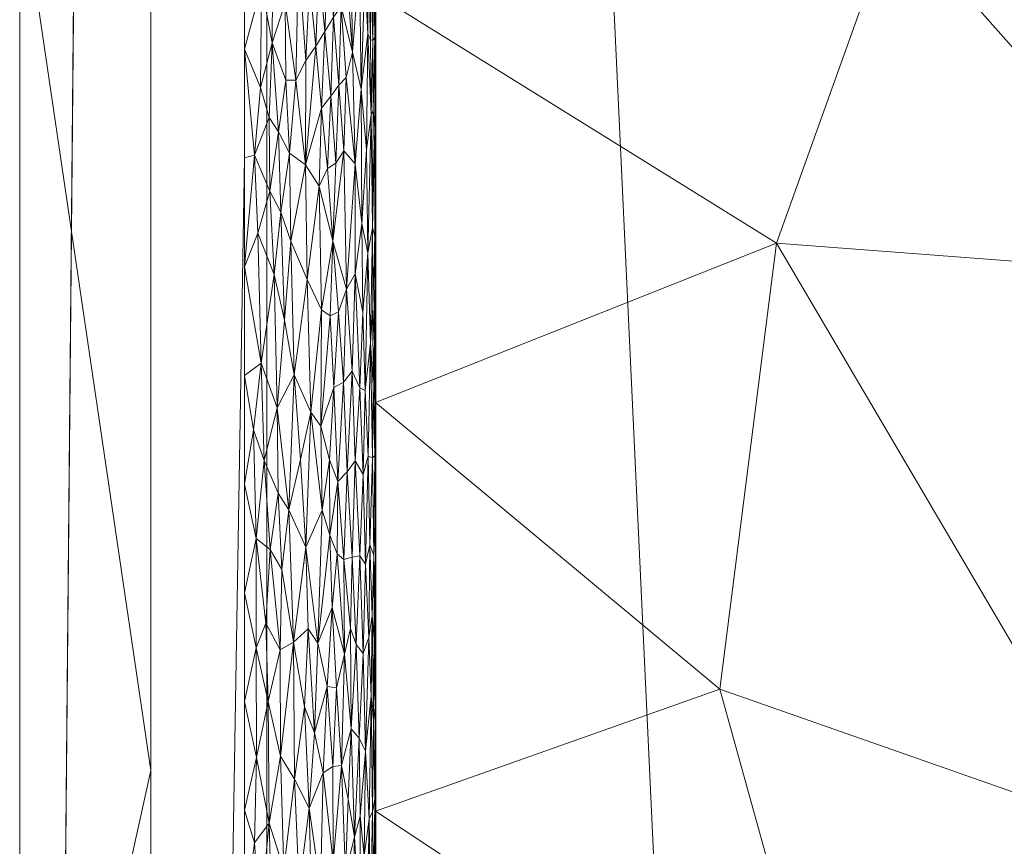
# Model space of a CAD drawing. Header units: millimetres. Extents: x -300 to 300, y 0 to 450.
# Tile 83 of 256: x -300 to -285, y 301 to 313. Entities that reach past the tile are written whole.
import ezdxf

# ---------------------------------------------------------------- set-up
doc = ezdxf.new("R2010")
doc.units = ezdxf.units.MM
doc.layers.add('A-GENM', color=13, linetype='Continuous')

# ---------------------------------------------------------------- blocks, each defined once
blk = doc.blocks.new('MODEL_CCAS0420-1080410R0 - MODEL_CCAS0420-1080410R0-453240-Preview')
at = {"layer": 'A-GENM', "lineweight": 9}
mesh = blk.add_polyface(dxfattribs=at)
corners = [(-296.159, -20, -110), (-295.657, -15.55, -110), (-294.177, -11.323, -110), (-291.793, -7.531, -110), (-288.625, -4.364, -110), (-284.831, -1.981, -110), (-280.602, -0.502, -110), (-276.147, 0, -110), (276.147, 0, -110), (280.596, -0.501, -110), (284.825, -1.978, -110), (288.619, -4.359, -110), (291.788, -7.525, -110), (294.174, -11.316, -110), (295.656, -15.545, -110), (296.159, -20, -110), (296.159, -426.171, -110), (295.658, -430.617, -110), (294.182, -434.842, -110), (291.802, -438.632, -110), (288.638, -441.797, -110), (284.848, -444.179, -110), (280.622, -445.657, -110), (276.171, -446.159, -110), (-276.171, -446.159, -110), (-280.617, -445.658, -110), (-284.842, -444.182, -110), (-288.632, -441.802, -110), (-291.797, -438.638, -110), (-294.179, -434.848, -110), (-295.657, -430.622, -110), (-296.159, -426.171, -110)]
mesh.append_faces([[corners[k] for k in face] for face in [(15, 12, 13, 14)]], dxfattribs={"vtx0": -1})
mesh.append_faces([[corners[k] for k in face] for face in [(16, 8, 15)]], dxfattribs={"vtx0": -1, "vtx1": -1})
mesh.append_faces([[corners[k] for k in face] for face in [(24, 31, 7, 8)]], dxfattribs={"vtx0": -1, "vtx1": -1, "vtx3": -1})
mesh.append_faces([[corners[k] for k in face] for face in [(31, 24, 25, 30), (18, 21, 22, 17), (17, 22, 23, 16)]], dxfattribs={"vtx0": -1, "vtx2": -1})
mesh.append_faces([[corners[k] for k in face] for face in [(0, 3, 4, 5), (0, 5, 6, 7)]], dxfattribs={"vtx0": -1, "vtx3": -1})
mesh.append_faces([[corners[k] for k in face] for face in [(28, 29, 27)]], dxfattribs={"vtx1": -1})
mesh.append_faces([[corners[k] for k in face] for face in [(25, 26, 30), (11, 12, 15, 10), (9, 10, 15, 8), (31, 0, 7)]], dxfattribs={"vtx1": -1, "vtx2": -1})
mesh.append_faces([[corners[k] for k in face] for face in [(23, 24, 8, 16)]], dxfattribs={"vtx1": -1, "vtx2": -1, "vtx3": -1})
mesh.append_faces([[corners[k] for k in face] for face in [(26, 27, 29, 30)]], dxfattribs={"vtx1": -1, "vtx3": -1})
mesh.append_faces([[corners[k] for k in face] for face in [(19, 20, 21, 18)]], dxfattribs={"vtx2": -1})
mesh.append_faces([[corners[k] for k in face] for face in [(0, 1, 2, 3)]], dxfattribs={"vtx3": -1})
mesh = blk.add_polyface(dxfattribs=at)
corners = [(-279.918, -2), (-292.651, -7.27), (-297.929, -20), (-297.929, -224.97), (-297.929, -429.94), (-292.661, -442.661), (-279.94, -447.929), (0, -447.929), (279.94, -447.929), (292.661, -442.661), (297.929, -429.94), (297.929, -224.97), (297.929, -20), (292.651, -7.27), (279.918, -2), (0, -2), (0, -3.5), (13.257, -3.5), (26.515, -3.5), (39.772, -3.5), (53.029, -3.5), (66.287, -3.5), (79.544, -3.5), (92.801, -3.5), (106.059, -3.5), (119.316, -3.5), (132.573, -3.5), (145.831, -3.5), (159.088, -3.5), (172.345, -3.5), (185.603, -3.5), (198.86, -3.5), (212.117, -3.5), (225.375, -3.5), (238.632, -3.5), (251.889, -3.5), (265.147, -3.5), (278.404, -3.5), (291.028, -7.487), (296.497, -19.511), (296.5, -32.769), (296.5, -46.026), (296.5, -59.283), (296.5, -72.541), (296.5, -85.798), (296.5, -99.055), (296.5, -112.313), (296.5, -125.57), (296.5, -138.827), (296.5, -152.085), (296.5, -165.342), (296.5, -178.599), (296.5, -191.857), (296.5, -205.114), (296.5, -218.371), (296.5, -231.629), (296.5, -244.886), (296.5, -258.143), (296.499, -271.401), (296.499, -284.658), (296.499, -297.915), (296.499, -311.173), (296.499, -324.43), (296.499, -337.687), (296.5, -350.945), (296.5, -364.202), (296.5, -377.459), (296.5, -390.717), (296.5, -403.974), (296.5, -417.231), (296.497, -430.489), (291.028, -442.513), (278.404, -446.5), (265.147, -446.5), (251.889, -446.5), (238.632, -446.5), (225.375, -446.5), (212.117, -446.5), (198.86, -446.5), (185.603, -446.5), (172.345, -446.5), (159.088, -446.5), (145.831, -446.5), (132.573, -446.5), (119.316, -446.5), (106.059, -446.5), (92.801, -446.5), (79.544, -446.5), (66.287, -446.5), (53.029, -446.5), (39.772, -446.5), (26.515, -446.5), (13.257, -446.5), (0, -446.5), (-12.926, -446.5), (-25.852, -446.5), (-38.777, -446.5), (-51.703, -446.5), (-64.629, -446.5), (-77.555, -446.5), (-90.48, -446.5), (-103.406, -446.5), (-116.332, -446.5), (-129.258, -446.5), (-142.183, -446.5), (-155.109, -446.5), (-168.035, -446.5), (-180.961, -446.5), (-193.887, -446.5), (-206.812, -446.5), (-219.738, -446.5), (-232.664, -446.5), (-245.59, -446.5), (-258.515, -446.5), (-271.441, -446.5), (-284.356, -445.968), (-294.544, -438.124), (-296.5, -425.35), (-296.5, -412.424), (-296.5, -399.498), (-296.5, -386.572), (-296.5, -373.646), (-296.5, -360.721), (-296.5, -347.795), (-296.499, -334.869), (-296.499, -321.943), (-296.499, -309.018), (-296.499, -296.092), (-296.499, -283.166), (-296.499, -270.24), (-296.5, -257.315), (-296.5, -244.389), (-296.5, -231.463), (-296.5, -218.537), (-296.5, -205.611), (-296.5, -192.686), (-296.5, -179.76), (-296.5, -166.834), (-296.5, -153.908), (-296.5, -140.983), (-296.5, -128.057), (-296.5, -115.131), (-296.5, -102.205), (-296.5, -89.28), (-296.5, -76.354), (-296.5, -63.428), (-296.5, -50.502), (-296.5, -37.576), (-296.5, -24.651), (-294.544, -11.876), (-284.356, -4.032), (-271.441, -3.5), (-258.515, -3.5), (-245.59, -3.5), (-232.664, -3.5), (-219.738, -3.5), (-206.812, -3.5), (-193.887, -3.5), (-180.961, -3.5), (-168.035, -3.5), (-155.109, -3.5), (-142.183, -3.5), (-129.258, -3.5), (-116.332, -3.5), (-103.406, -3.5), (-90.48, -3.5), (-77.555, -3.5), (-64.629, -3.5), (-51.703, -3.5), (-38.777, -3.5), (-25.852, -3.5), (-12.926, -3.5), (-294.538, -438.129), (-294.547, -438.108)]
mesh.append_faces([[corners[k] for k in face] for face in [(116, 172, 173)]])
mesh.append_faces([[corners[k] for k in face] for face in [(118, 4, 117), (6, 115, 5), (115, 6, 114), (7, 104, 6), (1, 150, 0), (151, 0, 150)]], dxfattribs={"vtx0": -1, "vtx1": -1})
mesh.append_faces([[corners[k] for k in face] for face in [(4, 124, 125), (7, 99, 100), (2, 148, 149), (149, 1, 2), (2, 141, 142), (0, 151, 152), (0, 160, 161, 15), (15, 165, 166), (15, 170, 171), (8, 81, 82, 7), (8, 72, 73), (11, 61, 62, 10), (12, 46, 47, 11), (38, 13, 14, 37), (13, 38, 39, 12)]], dxfattribs={"vtx0": -1, "vtx2": -1})
mesh.append_faces([[corners[k] for k in face] for face in [(4, 118, 119, 120), (4, 120, 121, 122), (3, 128, 129, 130), (3, 130, 131, 132), (3, 138, 139, 140), (0, 154, 155, 156), (0, 156, 157, 158), (15, 161, 162, 163), (15, 163, 164, 165), (8, 73, 74, 75), (7, 86, 87, 88), (7, 83, 84, 85), (10, 68, 69, 70), (11, 55, 56, 57), (14, 28, 29, 30), (14, 32, 33, 34), (15, 19, 20, 21), (12, 44, 45, 46), (11, 49, 50, 51), (11, 47, 48, 49), (12, 39, 40, 41)]], dxfattribs={"vtx0": -1, "vtx3": -1})
mesh.append_faces([[corners[k] for k in face] for face in [(123, 124, 4, 122), (127, 128, 3, 126), (113, 114, 6, 112), (111, 112, 6, 110), (109, 110, 6, 108), (107, 108, 6, 106), (96, 97, 7, 95), (105, 106, 6, 104), (103, 104, 7, 102), (101, 102, 7, 100), (98, 99, 7, 97), (94, 95, 7, 93), (135, 136, 3, 134), (137, 138, 3, 136), (133, 134, 3, 132), (145, 146, 2, 144), (147, 148, 2, 146), (143, 144, 2, 142), (149, 150, 1), (153, 154, 0, 152), (159, 160, 0, 158), (169, 170, 15, 168), (167, 168, 15, 166), (78, 79, 8, 77), (80, 81, 8, 79), (76, 77, 8, 75), (91, 92, 7, 90), (89, 90, 7, 88), (85, 86, 7), (82, 83, 7), (67, 68, 10, 66), (65, 66, 10, 64), (60, 61, 11, 59), (58, 59, 11, 57), (63, 64, 10, 62), (54, 55, 11, 53), (26, 27, 15, 25), (31, 32, 14, 30), (16, 17, 15, 171), (18, 19, 15, 17), (24, 25, 15, 23), (22, 23, 15, 21), (34, 35, 14), (52, 53, 11, 51), (36, 37, 14, 35), (42, 43, 12, 41), (43, 44, 12), (92, 93, 7)]], dxfattribs={"vtx1": -1, "vtx2": -1})
mesh.append_faces([[corners[k] for k in face] for face in [(3, 4, 125, 126), (2, 3, 140, 141), (71, 72, 8, 9), (70, 71, 9, 10), (27, 28, 14, 15)]], dxfattribs={"vtx1": -1, "vtx3": -1})
mesh.append_faces([[corners[k] for k in face] for face in [(4, 173, 117), (115, 172, 5)]], dxfattribs={"vtx2": -1})
mesh = blk.add_polyface(dxfattribs=at)
corners = [(299.928, -429.94, -2.07), (298.043, -428.055, -56.035), (296.159, -426.171, -110), (296.159, -20, -110), (298.043, -20, -56.035), (299.928, -20, -2.07), (299.928, -224.97, -2.07)]
mesh.append_faces([[corners[k] for k in face] for face in [(6, 1, 2, 3)]], dxfattribs={"vtx0": -1, "vtx3": -1})
mesh.append_faces([[corners[k] for k in face] for face in [(3, 4, 6)]], dxfattribs={"vtx1": -1, "vtx2": -1})
mesh.append_faces([[corners[k] for k in face] for face in [(4, 5, 6), (6, 0, 1)]], dxfattribs={"vtx2": -1})
mesh = blk.add_polyface(dxfattribs=at)
corners = [(299.928, -429.94, -2.07), (299.928, -224.97, -2.07), (299.928, -20, -2.07), (299.368, -20, -0.611), (297.929, -20), (297.929, -224.97), (297.929, -429.94), (299.368, -429.94, -0.611), (299.928, -134.534, -2.07), (297.929, -122.485), (297.929, -77.267), (297.929, -173.727), (299.928, -77.267, -2.07), (299.928, -105.901, -2.07), (299.928, -179.752, -2.07), (299.928, -120.217, -2.07), (299.928, -315.406, -2.07), (297.929, -327.455), (297.929, -276.212), (297.929, -250.591), (299.928, -372.673, -2.07), (299.928, -270.188, -2.07), (299.928, -344.039, -2.07), (297.929, -378.697), (297.929, -353.076), (297.929, -48.634), (299.928, -48.634, -2.07), (299.928, -62.95, -2.07), (299.928, -401.306, -2.07), (297.929, -404.319), (297.929, -391.508), (297.929, -34.317), (299.928, -415.623, -2.07), (299.928, -34.317, -2.07), (297.929, -415.623), (299.928, -202.361, -2.07), (297.929, -199.349), (297.929, -186.538), (297.929, -148.106), (297.929, -301.834), (299.928, -157.143, -2.07), (299.928, -292.797, -2.07), (297.929, -99.876), (299.928, -247.579, -2.07), (297.929, -237.781), (299.928, -258.883, -2.07), (299.928, -329.722, -2.07), (299.928, -358.356, -2.07), (297.929, -62.95), (299.928, -386.99, -2.07), (297.929, -212.159), (297.929, -135.296), (297.929, -314.644), (297.929, -160.917), (297.929, -289.023), (299.928, -91.584, -2.07), (297.929, -263.402), (297.929, -340.266), (297.929, -365.887)]
mesh.append_faces([[corners[k] for k in face] for face in [(35, 50, 1), (45, 56, 21), (41, 39, 16)]], dxfattribs={"vtx0": -1, "vtx1": -1})
mesh.append_faces([[corners[k] for k in face] for face in [(31, 33, 3), (32, 34, 7)]], dxfattribs={"vtx0": -1, "vtx1": -1, "vtx2": -1})
mesh.append_faces([[corners[k] for k in face] for face in [(18, 41, 21, 56), (14, 11, 37, 35), (28, 30, 29, 32), (32, 29, 34), (40, 53, 11, 14), (30, 28, 49)]], dxfattribs={"vtx0": -1, "vtx2": -1})
mesh.append_faces([[corners[k] for k in face] for face in [(16, 39, 52, 17), (9, 8, 15, 13), (1, 50, 5, 44), (35, 37, 36, 50)]], dxfattribs={"vtx0": -1, "vtx3": -1})
mesh.append_faces([[corners[k] for k in face] for face in [(54, 39, 41, 18), (51, 38, 8, 9)]], dxfattribs={"vtx1": -1, "vtx2": -1})
mesh.append_faces([[corners[k] for k in face] for face in [(47, 22, 24, 58), (10, 42, 55, 12), (43, 1, 44, 19), (46, 16, 17, 57), (22, 46, 57, 24), (20, 47, 58, 23), (49, 20, 23, 30), (27, 26, 25, 48), (12, 27, 48, 10), (26, 33, 31, 25), (40, 8, 38, 53), (42, 9, 13, 55), (45, 43, 19, 56)]], dxfattribs={"vtx1": -1, "vtx3": -1})
mesh.append_faces([[corners[k] for k in face] for face in [(34, 6, 7), (3, 4, 31), (33, 2, 3), (7, 0, 32)]], dxfattribs={"vtx2": -1})
mesh = blk.add_polyface(dxfattribs=at)
corners = [(294.5, -225, -2), (294.5, -218.953, -2), (294.5, -220.209, -5.001), (294.5, -226.441, -5.001), (294.5, -301.218, -5), (294.5, -303.606, -2), (294.5, -297.559, -2), (294.5, -294.989, -5), (294.5, -207.745, -5), (294.5, -212.907, -2), (294.5, -206.86, -2), (294.5, -158.487, -2), (294.5, -157.893, -5), (294.5, -164.124, -5), (294.5, -164.534, -2), (294.5, -195.281, -5), (294.5, -200.813, -2), (294.5, -194.767, -2), (294.5, -189.049, -5), (294.5, -182.674, -2), (294.5, -176.627, -2), (294.5, -176.586, -5), (294.5, -182.817, -5), (294.5, -201.513, -5), (294.5, -188.72, -2), (294.5, -170.581, -2), (294.5, -170.355, -5), (294.5, -261.279, -2), (294.5, -257.603, -5), (294.5, -263.835, -5), (294.5, -213.977, -5), (294.5, -282.532, -5), (294.5, -285.466, -2), (294.5, -279.419, -2), (294.5, -276.3, -5), (294.5, -309.652, -2), (294.5, -307.447, -5), (294.5, -313.675, -5), (294.5, -315.699, -2), (294.5, -319.904, -5), (294.5, -321.745, -2), (294.5, -267.326, -2), (294.5, -270.067, -5), (294.5, -249.186, -2), (294.5, -243.14, -2), (294.5, -245.138, -5.001), (294.5, -251.37, -5), (294.5, -291.512, -2), (294.5, -288.761, -5), (294.5, -273.373, -2), (294.5, -255.233, -2), (294.5, -238.905, -5.001), (294.5, -237.093, -2), (294.5, -232.673, -5.001), (294.5, -231.046, -2)]
mesh.append_faces([[corners[k] for k in face] for face in [(7, 47, 48), (35, 37, 38), (36, 5, 4), (49, 34, 33), (2, 1, 30), (0, 3, 54), (45, 44, 51)]], dxfattribs={"vtx0": -1, "vtx1": -1})
mesh.append_faces([[corners[k] for k in face] for face in [(4, 5, 6, 7), (8, 9, 10), (11, 12, 13, 14), (15, 16, 17, 18), (25, 26, 21, 20), (27, 28, 29), (30, 1, 9, 8), (31, 32, 33, 34), (38, 37, 39, 40), (51, 44, 52, 53), (7, 6, 47), (54, 3, 53, 52), (32, 31, 48, 47), (28, 27, 50), (16, 15, 23)]], dxfattribs={"vtx0": -1, "vtx2": -1})
mesh.append_faces([[corners[k] for k in face] for face in [(17, 24, 18), (25, 14, 26), (13, 26, 14)]], dxfattribs={"vtx1": -1, "vtx2": -1})
mesh.append_faces([[corners[k] for k in face] for face in [(0, 1, 2, 3), (19, 20, 21, 22), (10, 16, 23, 8), (24, 19, 22, 18), (35, 5, 36, 37), (41, 27, 29, 42), (43, 44, 45, 46), (49, 41, 42, 34), (46, 28, 50, 43)]], dxfattribs={"vtx1": -1, "vtx3": -1})
mesh = blk.add_polyface(dxfattribs=at)
corners = [(276.08, -287.772, -44.695), (269.898, -291.741, -58.017), (276.293, -295.76, -44.235), (276.107, -272.481, -44.639), (269.898, -277.033, -58.018), (275.848, -280.54, -45.197), (281.797, -276.441, -32.376), (287.978, -279.788, -19.055), (287.714, -272.183, -19.623), (282.689, -292.172, -30.453), (288.863, -287.898, -17.148), (282.253, -284.287, -31.391), (276.302, -303.441, -44.213), (283.122, -300.925, -29.519), (269.898, -284.387, -58.018), (269.899, -269.68, -58.018), (287.437, -296.536, -20.219), (289.249, -303.074, -16.316), (269.897, -299.096, -58.017), (294.5, -294.989, -5), (294.5, -288.761, -5), (281.692, -309.368, -32.599), (269.897, -306.45, -58.017), (294.5, -282.532, -5), (294.5, -276.3, -5), (294.5, -301.218, -5), (294.5, -307.447, -5)]
mesh.append_faces([[corners[k] for k in face] for face in [(0, 1, 2), (3, 4, 5), (6, 7, 8), (9, 10, 11), (12, 13, 2), (11, 6, 5), (0, 5, 14), (10, 7, 11), (2, 13, 9), (5, 0, 11), (3, 5, 6), (16, 13, 17), (6, 11, 7), (9, 11, 0), (12, 2, 18), (0, 2, 9), (16, 10, 9), (13, 12, 21), (7, 10, 23), (7, 24, 8), (13, 16, 9), (16, 17, 25), (10, 16, 19)]], dxfattribs={"vtx0": -1, "vtx1": -1, "vtx2": -1})
mesh.append_faces([[corners[k] for k in face] for face in [(3, 15, 4), (0, 14, 1), (10, 19, 20), (12, 18, 22), (16, 25, 19), (17, 26, 25), (7, 23, 24)]], dxfattribs={"vtx0": -1, "vtx2": -1})
mesh.append_faces([[corners[k] for k in face] for face in [(4, 14, 5), (1, 18, 2), (20, 23, 10)]], dxfattribs={"vtx1": -1, "vtx2": -1})
mesh = blk.add_polyface(dxfattribs=at)
corners = [(295.667, -300.05, -0.189), (295.503, -298.907, -0.272), (295.481, -300.091, -0.285), (294.514, -301.4, -1.757), (294.506, -300.281, -1.843), (294.499, -300.582, -2), (295.9, -300.331, -0.098), (295.739, -301.703, -0.157), (295.022, -301.911, -0.652), (295.148, -300.438, -0.526), (294.96, -300.264, -0.723), (294.641, -299.091, -1.26), (294.598, -301.097, -1.378), (294.673, -300.537, -1.185), (294.656, -302.132, -1.225), (295.34, -300.045, -0.374), (294.499, -299.071, -2), (294.546, -301.205, -1.569), (294.532, -302.599, -1.639), (294.579, -299.642, -1.443), (296.349, -300.735, -0.007), (296.319, -302.036, -0.009), (296.499, -301.23), (296.121, -301.031, -0.04), (296.499, -299.573), (296.268, -299.578, -0.015), (296.081, -299.59, -0.049), (294.873, -302.472, -0.837), (294.921, -301.4, -0.771), (294.82, -300.824, -0.914), (295.155, -301.896, -0.52), (294.851, -299.22, -0.867), (294.732, -299.227, -1.065), (294.737, -301.138, -1.055), (295.299, -301.802, -0.404), (294.752, -302.327, -1.028), (294.525, -299.998, -1.682), (294.98, -298.683, -0.699), (295.511, -301.263, -0.267), (295.949, -302.056, -0.083), (295.856, -299.024, -0.113), (294.499, -302.094, -2), (294.568, -302.968, -1.479), (295.172, -299.001, -0.505)]
mesh.append_faces([[corners[k] for k in face] for face in [(41, 3, 5)]], dxfattribs={"vtx0": -1, "vtx1": -1})
mesh.append_faces([[corners[k] for k in face] for face in [(0, 1, 2), (3, 4, 5), (6, 0, 7), (8, 9, 10), (11, 12, 13), (12, 14, 13), (1, 15, 2), (17, 3, 18), (11, 19, 12), (20, 21, 22), (20, 23, 21), (20, 24, 25), (26, 23, 25), (27, 28, 29), (8, 30, 9), (31, 29, 10), (32, 13, 33), (15, 9, 34), (35, 29, 33), (31, 32, 29), (17, 19, 36), (9, 37, 10), (38, 15, 34), (38, 7, 0), (7, 39, 6), (6, 40, 0), (26, 6, 23), (3, 36, 4), (19, 17, 12), (36, 3, 17), (17, 42, 12), (6, 39, 23), (15, 43, 9), (9, 30, 34), (23, 20, 25), (8, 10, 28), (29, 28, 10), (32, 33, 29), (14, 33, 13), (15, 38, 2), (0, 2, 38)]], dxfattribs={"vtx0": -1, "vtx1": -1, "vtx2": -1})
mesh.append_faces([[corners[k] for k in face] for face in [(20, 22, 24)]], dxfattribs={"vtx0": -1, "vtx2": -1})
mesh.append_faces([[corners[k] for k in face] for face in [(16, 5, 4)]], dxfattribs={"vtx1": -1, "vtx2": -1})
mesh = blk.add_polyface(dxfattribs=at)
corners = [(294.688, -303.621, -1.153), (294.656, -302.132, -1.225), (294.605, -303.863, -1.359), (294.752, -302.327, -1.028), (294.873, -302.472, -0.837), (294.82, -300.824, -0.914), (294.554, -304.194, -1.535), (294.568, -302.968, -1.479), (294.532, -302.599, -1.639), (294.796, -303.755, -0.953), (294.921, -301.4, -0.771), (295.022, -301.911, -0.652), (296.121, -301.031, -0.04), (296.138, -302.886, -0.037), (296.319, -302.036, -0.009), (296.174, -304.081, -0.03), (296.322, -303.704, -0.009), (295.751, -303.794, -0.152), (295.957, -303.673, -0.081), (295.949, -302.056, -0.083), (295.586, -302.805, -0.228), (295.739, -301.703, -0.157), (295.531, -303.995, -0.257), (295.511, -301.263, -0.267), (296.499, -302.887), (296.499, -301.23), (294.881, -304.001, -0.825), (294.973, -303.608, -0.708), (295.096, -303.096, -0.575), (295.162, -304.319, -0.514), (295.241, -303.115, -0.448), (294.598, -301.097, -1.378), (294.737, -301.138, -1.055), (295.434, -302.409, -0.313), (294.514, -301.4, -1.757), (294.506, -302.791, -1.835), (294.499, -302.094, -2), (294.546, -301.205, -1.569), (294.499, -303.606, -2), (294.523, -303.849, -1.692), (295.299, -301.802, -0.404), (295.382, -303.778, -0.346), (295.155, -301.896, -0.52)]
mesh.append_faces([[corners[k] for k in face] for face in [(0, 1, 2), (3, 4, 5), (6, 7, 8), (4, 3, 9), (10, 4, 11), (12, 13, 14), (15, 16, 13), (13, 16, 14), (17, 18, 19), (20, 17, 21), (17, 20, 22), (21, 23, 20), (13, 19, 18), (24, 14, 16), (19, 13, 12), (4, 9, 26), (0, 9, 3), (11, 4, 27), (28, 29, 30), (1, 0, 3), (1, 31, 7), (1, 3, 32), (23, 33, 20), (34, 35, 8), (34, 36, 35), (8, 7, 37), (1, 7, 2), (17, 19, 21), (6, 8, 39), (35, 39, 8), (33, 23, 40), (20, 33, 22), (30, 33, 40), (33, 30, 41), (28, 42, 11), (42, 30, 40), (11, 27, 28), (30, 42, 28), (18, 15, 13), (4, 26, 27), (22, 33, 41)]], dxfattribs={"vtx0": -1, "vtx1": -1, "vtx2": -1})
mesh.append_faces([[corners[k] for k in face] for face in [(14, 24, 25)]], dxfattribs={"vtx0": -1, "vtx2": -1})
mesh.append_faces([[corners[k] for k in face] for face in [(36, 38, 35)]], dxfattribs={"vtx1": -1, "vtx2": -1})
mesh = blk.add_polyface(dxfattribs=at)
corners = [(276.068, -318.153, -44.718), (281.984, -316.651, -31.969), (275.423, -310.851, -46.107), (287.961, -328.193, -19.09), (287.727, -320.54, -19.593), (281.798, -323.394, -32.371), (275.847, -326.064, -45.194), (269.897, -321.159, -58.017), (282.002, -330.89, -31.932), (276.275, -333.782, -44.275), (269.897, -306.45, -58.017), (276.302, -303.441, -44.213), (288.388, -309.873, -18.169), (294.5, -307.447, -5), (289.249, -303.074, -16.316), (283.122, -300.925, -29.519), (269.896, -313.804, -58.017), (281.692, -309.368, -32.599), (269.897, -328.513, -58.017), (294.5, -313.675, -5), (288.902, -336.456, -17.062), (294.5, -332.361, -5), (294.5, -326.133, -5), (294.5, -319.904, -5), (269.898, -335.867, -58.018), (286.588, -314.896, -22.048)]
mesh.append_faces([[corners[k] for k in face] for face in [(0, 1, 2), (3, 4, 5), (6, 0, 7), (5, 8, 3), (8, 5, 6), (9, 8, 6), (10, 2, 11), (12, 13, 14), (15, 12, 14), (0, 2, 16), (11, 2, 17), (5, 4, 1), (6, 18, 9), (0, 6, 5), (20, 3, 8), (3, 20, 21), (3, 22, 4), (5, 1, 0), (12, 15, 17), (12, 25, 19), (17, 1, 25), (25, 1, 4), (2, 1, 17), (25, 4, 23), (17, 25, 12)]], dxfattribs={"vtx0": -1, "vtx1": -1, "vtx2": -1})
mesh.append_faces([[corners[k] for k in face] for face in [(0, 16, 7), (12, 19, 13), (9, 18, 24), (3, 21, 22)]], dxfattribs={"vtx0": -1, "vtx2": -1})
mesh.append_faces([[corners[k] for k in face] for face in [(10, 16, 2), (7, 18, 6), (22, 23, 4), (23, 19, 25)]], dxfattribs={"vtx1": -1, "vtx2": -1})
mesh = blk.add_polyface(dxfattribs=at)
corners = [(295.317, -305.806, -0.39), (295.563, -305.24, -0.239), (295.382, -303.778, -0.346), (294.526, -305.117, -1.673), (294.586, -305.276, -1.417), (294.554, -304.194, -1.535), (294.688, -306.348, -1.152), (294.742, -305.11, -1.046), (294.653, -304.983, -1.232), (294.506, -304.361, -1.839), (294.504, -305.583, -1.86), (294.796, -303.755, -0.953), (294.688, -303.621, -1.153), (295.162, -304.319, -0.514), (295.197, -305.423, -0.483), (294.858, -305.087, -0.857), (294.506, -302.791, -1.835), (294.499, -303.606, -2), (294.499, -305.117, -2), (294.813, -306.556, -0.926), (295.823, -305.809, -0.125), (295.751, -303.794, -0.152), (295.096, -303.096, -0.575), (294.973, -303.608, -0.708), (295.241, -303.115, -0.448), (294.881, -304.001, -0.825), (294.983, -305.05, -0.696), (295.986, -306.066, -0.073), (295.931, -304.899, -0.089), (296.321, -305.372, -0.009), (296.499, -306.201), (296.499, -304.544), (296.322, -303.704, -0.009), (296.174, -304.081, -0.03), (296.499, -302.887), (294.934, -306.389, -0.756), (294.605, -303.863, -1.359), (295.088, -305.14, -0.583), (294.523, -303.849, -1.692), (294.568, -302.968, -1.479), (295.957, -303.673, -0.081), (296.11, -305.204, -0.042), (295.078, -306.24, -0.593), (295.531, -303.995, -0.257)]
mesh.append_faces([[corners[k] for k in face] for face in [(0, 1, 2), (3, 4, 5), (6, 7, 8), (9, 10, 3), (7, 11, 12), (7, 12, 8), (13, 14, 2), (11, 7, 15), (9, 16, 17), (10, 9, 18), (7, 19, 15), (20, 21, 1), (13, 22, 23), (24, 13, 2), (23, 25, 26), (27, 28, 20), (29, 32, 33), (29, 31, 32), (26, 15, 35), (25, 11, 15), (12, 36, 8), (23, 26, 37), (4, 8, 36), (5, 4, 36), (16, 9, 38), (3, 5, 38), (39, 5, 36), (3, 38, 9), (28, 21, 20), (33, 40, 41), (2, 14, 0), (14, 13, 37), (23, 37, 13), (42, 37, 26), (28, 41, 40), (41, 28, 27), (21, 28, 40), (29, 33, 41), (26, 25, 15), (2, 1, 43), (21, 43, 1)]], dxfattribs={"vtx0": -1, "vtx1": -1, "vtx2": -1})
mesh.append_faces([[corners[k] for k in face] for face in [(29, 30, 31), (32, 31, 34), (9, 17, 18)]], dxfattribs={"vtx0": -1, "vtx2": -1})
mesh = blk.add_polyface(dxfattribs=at)
corners = [(294.813, -306.556, -0.926), (294.742, -307.669, -1.046), (294.86, -307.921, -0.855), (295.563, -305.24, -0.239), (295.317, -305.806, -0.39), (295.486, -307.299, -0.282), (295.999, -307.362, -0.069), (295.823, -305.809, -0.125), (295.743, -307.869, -0.156), (294.586, -305.276, -1.417), (294.549, -306.601, -1.56), (294.612, -306.629, -1.339), (295.197, -305.423, -0.483), (295.078, -306.24, -0.593), (295.205, -306.573, -0.477), (294.653, -304.983, -1.232), (294.983, -305.05, -0.696), (294.934, -306.389, -0.756), (295.337, -307.087, -0.377), (295.647, -306.577, -0.198), (294.688, -306.348, -1.152), (294.659, -307.627, -1.218), (295.986, -306.066, -0.073), (294.988, -307.754, -0.69), (296.246, -308.043, -0.018), (296.2, -306.56, -0.025), (296.499, -307.858), (296.499, -306.201), (296.363, -307.028, -0.005), (296.321, -305.372, -0.009), (296.11, -305.204, -0.042), (295.138, -307.675, -0.535), (294.858, -305.087, -0.857), (294.742, -305.11, -1.046), (295.088, -305.14, -0.583), (294.526, -305.117, -1.673), (294.576, -308.355, -1.453), (294.512, -306.64, -1.78), (294.504, -305.583, -1.86), (294.499, -306.629, -2), (294.499, -305.117, -2), (294.537, -307.712, -1.612), (294.499, -308.141, -2)]
mesh.append_faces([[corners[k] for k in face] for face in [(39, 38, 40), (42, 37, 39)]], dxfattribs={"vtx0": -1, "vtx1": -1})
mesh.append_faces([[corners[k] for k in face] for face in [(0, 1, 2), (3, 4, 5), (6, 7, 8), (9, 10, 11), (12, 13, 14), (11, 15, 9), (13, 16, 17), (4, 14, 18), (19, 7, 3), (1, 20, 21), (6, 22, 7), (2, 23, 17), (5, 4, 18), (5, 19, 3), (6, 24, 25), (25, 28, 29), (25, 29, 30), (25, 30, 22), (28, 25, 24), (0, 2, 17), (13, 23, 31), (32, 0, 17), (20, 0, 33), (17, 23, 13), (14, 13, 31), (13, 12, 34), (20, 15, 11), (21, 20, 11), (0, 20, 1), (10, 9, 35), (36, 11, 10), (10, 35, 37), (37, 38, 39), (29, 28, 27), (12, 14, 4), (31, 18, 14), (35, 38, 37), (5, 8, 19), (7, 19, 8), (25, 22, 6), (37, 41, 10)]], dxfattribs={"vtx0": -1, "vtx1": -1, "vtx2": -1})
mesh.append_faces([[corners[k] for k in face] for face in [(26, 27, 28)]], dxfattribs={"vtx1": -1, "vtx2": -1})
mesh = blk.add_polyface(dxfattribs=at)
corners = [(295.362, -310.745, -0.359), (295.545, -309.319, -0.249), (295.325, -308.856, -0.385), (294.742, -307.669, -1.046), (294.659, -307.627, -1.218), (294.696, -308.822, -1.135), (294.512, -306.64, -1.78), (294.499, -308.141, -2), (294.517, -308.351, -1.739), (294.576, -308.355, -1.453), (294.541, -308.892, -1.596), (294.548, -310.106, -1.56), (295.793, -309.904, -0.136), (295.943, -310.349, -0.085), (295.89, -308.7, -0.102), (296.246, -308.043, -0.018), (295.999, -307.362, -0.069), (296.049, -309.397, -0.056), (294.81, -309.409, -0.93), (294.86, -307.921, -0.855), (295.15, -309.905, -0.524), (295.068, -308.83, -0.603), (294.946, -309.175, -0.74), (295.486, -307.299, -0.282), (295.192, -308.766, -0.488), (295.138, -307.675, -0.535), (295.743, -307.869, -0.156), (296.294, -310.028, -0.012), (296.499, -309.516), (296.499, -307.858), (294.988, -307.754, -0.69), (294.537, -307.712, -1.612), (294.619, -309.722, -1.32), (294.708, -310.172, -1.111), (294.612, -306.629, -1.339), (294.513, -309.981, -1.769), (296.363, -307.028, -0.005), (295.337, -307.087, -0.377), (294.549, -306.601, -1.56), (294.499, -309.652, -2)]
mesh.append_faces([[corners[k] for k in face] for face in [(0, 1, 2), (3, 4, 5), (6, 7, 8), (9, 10, 11), (12, 13, 14), (15, 16, 17), (3, 18, 19), (20, 21, 22), (13, 17, 14), (2, 1, 23), (21, 24, 25), (26, 23, 1), (12, 26, 1), (26, 14, 16), (27, 28, 15), (27, 15, 17), (19, 18, 22), (5, 18, 3), (30, 19, 22), (21, 30, 22), (6, 8, 31), (10, 31, 8), (5, 32, 33), (34, 9, 4), (32, 5, 4), (32, 4, 9), (18, 5, 33), (9, 11, 32), (10, 35, 11), (29, 36, 15), (25, 24, 37), (2, 23, 37), (24, 21, 20), (30, 21, 25), (20, 2, 24), (37, 24, 2), (16, 14, 17), (26, 12, 14), (31, 9, 38), (35, 10, 8), (9, 31, 10), (8, 39, 35)]], dxfattribs={"vtx0": -1, "vtx1": -1, "vtx2": -1})
mesh.append_faces([[corners[k] for k in face] for face in [(28, 29, 15), (7, 39, 8)]], dxfattribs={"vtx1": -1, "vtx2": -1})
mesh = blk.add_polyface(dxfattribs=at)
corners = [(294.718, -312.222, -1.091), (294.708, -310.172, -1.111), (294.641, -311.296, -1.261), (295.545, -309.319, -0.249), (295.362, -310.745, -0.359), (295.568, -311.069, -0.237), (295.15, -309.905, -0.524), (295.325, -308.856, -0.385), (296.345, -311.214, -0.007), (296.499, -311.173), (296.499, -309.516), (294.812, -311.086, -0.926), (295.059, -312.283, -0.613), (295.108, -311.096, -0.564), (294.987, -311.283, -0.691), (294.513, -309.981, -1.769), (294.499, -311.164, -2), (294.514, -311.627, -1.761), (294.81, -309.409, -0.93), (294.946, -309.175, -0.74), (295.232, -311.013, -0.455), (295.324, -311.93, -0.386), (294.619, -309.722, -1.32), (295.793, -309.904, -0.136), (295.814, -311.248, -0.128), (295.983, -311.572, -0.074), (295.943, -310.349, -0.085), (296.125, -311.79, -0.039), (296.113, -310.665, -0.042), (296.049, -309.397, -0.056), (294.548, -310.106, -1.56), (294.567, -311.831, -1.483), (294.535, -311.9, -1.625), (295.717, -312.36, -0.167), (296.499, -312.83), (296.294, -310.028, -0.012), (295.185, -312.113, -0.494), (294.947, -312.398, -0.739), (295.867, -312.358, -0.109), (296.256, -312.249, -0.017), (294.499, -309.652, -2), (294.499, -312.675, -2)]
mesh.append_faces([[corners[k] for k in face] for face in [(16, 15, 40)]], dxfattribs={"vtx0": -1, "vtx1": -1})
mesh.append_faces([[corners[k] for k in face] for face in [(0, 1, 2), (3, 4, 5), (6, 4, 7), (0, 11, 1), (12, 13, 14), (15, 16, 17), (11, 18, 1), (14, 6, 19), (20, 6, 13), (19, 18, 11), (20, 21, 4), (2, 1, 22), (5, 23, 3), (24, 25, 26), (27, 8, 28), (28, 29, 26), (19, 11, 14), (30, 15, 17), (31, 2, 22), (31, 22, 30), (32, 30, 17), (5, 4, 21), (5, 33, 24), (8, 10, 35), (30, 32, 31), (20, 13, 36), (6, 14, 13), (6, 20, 4), (36, 21, 20), (13, 12, 36), (11, 37, 14), (24, 26, 23), (28, 26, 25), (5, 24, 23), (27, 28, 25), (35, 29, 28), (25, 24, 38), (8, 27, 39), (28, 8, 35)]], dxfattribs={"vtx0": -1, "vtx1": -1, "vtx2": -1})
mesh.append_faces([[corners[k] for k in face] for face in [(8, 9, 10), (8, 34, 9)]], dxfattribs={"vtx0": -1, "vtx2": -1})
mesh.append_faces([[corners[k] for k in face] for face in [(16, 41, 17)]], dxfattribs={"vtx1": -1, "vtx2": -1})
mesh = blk.add_polyface(dxfattribs=at)
corners = [(295.273, -313.102, -0.423), (295.365, -314.087, -0.358), (295.414, -312.879, -0.325), (294.718, -312.222, -1.091), (294.621, -313.068, -1.312), (294.667, -313.982, -1.199), (294.567, -311.831, -1.483), (294.641, -311.296, -1.261), (294.947, -312.398, -0.739), (295.025, -313.483, -0.649), (295.059, -312.283, -0.613), (295.324, -311.93, -0.386), (295.506, -313.832, -0.27), (295.564, -312.66, -0.239), (295.568, -311.069, -0.237), (295.223, -314.276, -0.462), (295.144, -313.318, -0.53), (295.677, -314.219, -0.184), (295.879, -313.539, -0.105), (295.717, -312.36, -0.167), (294.744, -314.13, -1.042), (294.851, -312.788, -0.867), (294.812, -311.086, -0.926), (295.814, -311.248, -0.128), (295.867, -312.358, -0.109), (296.242, -313.798, -0.019), (296.256, -312.249, -0.017), (296.079, -312.927, -0.049), (294.543, -312.969, -1.586), (294.514, -313.002, -1.76), (294.527, -314.187, -1.672), (294.571, -314.035, -1.472), (294.577, -312.974, -1.449), (294.535, -311.9, -1.625), (294.514, -311.627, -1.761), (294.499, -312.675, -2), (294.506, -314.166, -1.838), (296.125, -311.79, -0.039), (296.499, -312.83), (295.983, -311.572, -0.074), (295.185, -312.113, -0.494), (294.987, -311.283, -0.691), (294.613, -314.169, -1.334), (296.345, -311.214, -0.007)]
mesh.append_faces([[corners[k] for k in face] for face in [(0, 1, 2), (3, 4, 5), (6, 4, 7), (8, 9, 10), (0, 2, 11), (2, 1, 12), (2, 13, 14), (15, 0, 16), (17, 18, 19), (9, 16, 10), (3, 20, 21), (22, 3, 21), (23, 19, 24), (25, 26, 27), (8, 22, 21), (4, 3, 7), (28, 29, 30), (31, 32, 28), (6, 33, 28), (28, 33, 29), (34, 35, 29), (35, 36, 29), (12, 13, 2), (37, 27, 26), (25, 38, 26), (27, 39, 24), (29, 33, 34), (14, 11, 2), (11, 40, 0), (40, 10, 16), (40, 16, 0), (13, 17, 19), (17, 13, 12), (14, 13, 19), (8, 10, 41), (9, 8, 21), (3, 5, 20), (4, 32, 42), (19, 18, 24), (27, 24, 18), (27, 37, 39), (38, 43, 26), (4, 6, 32), (6, 28, 32)]], dxfattribs={"vtx0": -1, "vtx1": -1, "vtx2": -1})
mesh = blk.add_polyface(dxfattribs=at)
corners = [(295.263, -316.384, -0.431), (295.311, -315.227, -0.395), (295.094, -314.52, -0.577), (294.571, -314.035, -1.472), (294.543, -312.969, -1.586), (294.527, -314.187, -1.672), (294.745, -316.116, -1.041), (294.884, -314.806, -0.821), (294.744, -314.13, -1.042), (296.499, -312.83), (296.242, -313.798, -0.019), (296.499, -314.487), (295.144, -313.318, -0.53), (295.223, -314.276, -0.462), (294.637, -315.128, -1.27), (295.051, -315.701, -0.62), (294.983, -314.551, -0.696), (294.514, -313.002, -1.76), (294.506, -314.166, -1.838), (294.515, -315.907, -1.749), (294.554, -315.536, -1.535), (295.715, -316.081, -0.168), (295.677, -314.219, -0.184), (295.467, -315.013, -0.293), (295.365, -314.087, -0.358), (294.851, -312.788, -0.867), (294.667, -313.982, -1.199), (296.065, -314.493, -0.052), (296.215, -315.337, -0.023), (294.613, -314.169, -1.334), (294.577, -312.974, -1.449), (294.499, -312.675, -2), (294.499, -314.187, -2), (294.499, -315.699, -2), (295.879, -313.539, -0.105), (295.878, -315.136, -0.106), (296.079, -312.927, -0.049), (296.045, -315.898, -0.057), (296.364, -315.617, -0.005), (295.273, -313.102, -0.423), (295.506, -313.832, -0.27), (295.025, -313.483, -0.649), (294.621, -313.068, -1.312)]
mesh.append_faces([[corners[k] for k in face] for face in [(9, 10, 11)]], dxfattribs={"vtx0": -1, "vtx1": -1})
mesh.append_faces([[corners[k] for k in face] for face in [(0, 1, 2), (3, 4, 5), (6, 7, 8), (12, 2, 13), (6, 8, 14), (15, 2, 16), (17, 18, 5), (5, 19, 20), (21, 22, 23), (1, 23, 24), (25, 7, 16), (8, 7, 25), (14, 8, 26), (20, 3, 5), (27, 28, 10), (29, 30, 3), (5, 18, 19), (14, 26, 29), (29, 20, 14), (33, 19, 18), (34, 35, 27), (35, 22, 21), (34, 27, 36), (22, 35, 34), (35, 37, 27), (37, 28, 27), (10, 28, 38), (27, 10, 36), (10, 38, 11), (24, 39, 13), (1, 24, 13), (24, 23, 40), (2, 1, 13), (2, 12, 41), (23, 22, 40), (16, 2, 41), (25, 16, 41), (15, 16, 7), (42, 29, 26), (20, 29, 3)]], dxfattribs={"vtx0": -1, "vtx1": -1, "vtx2": -1})
mesh.append_faces([[corners[k] for k in face] for face in [(18, 32, 33)]], dxfattribs={"vtx0": -1, "vtx2": -1})
mesh.append_faces([[corners[k] for k in face] for face in [(31, 32, 18)]], dxfattribs={"vtx1": -1, "vtx2": -1})

msp = doc.modelspace()

# ---------------------------------------------------------------- block references
at = {"layer": 'A-GENM', "lineweight": 9, "rotation": 180}
msp.add_blockref('MODEL_CCAS0420-1080410R0 - MODEL_CCAS0420-1080410R0-453240-Preview', (0, 0, 850), dxfattribs=at)

doc.saveas('drawing.dxf')
